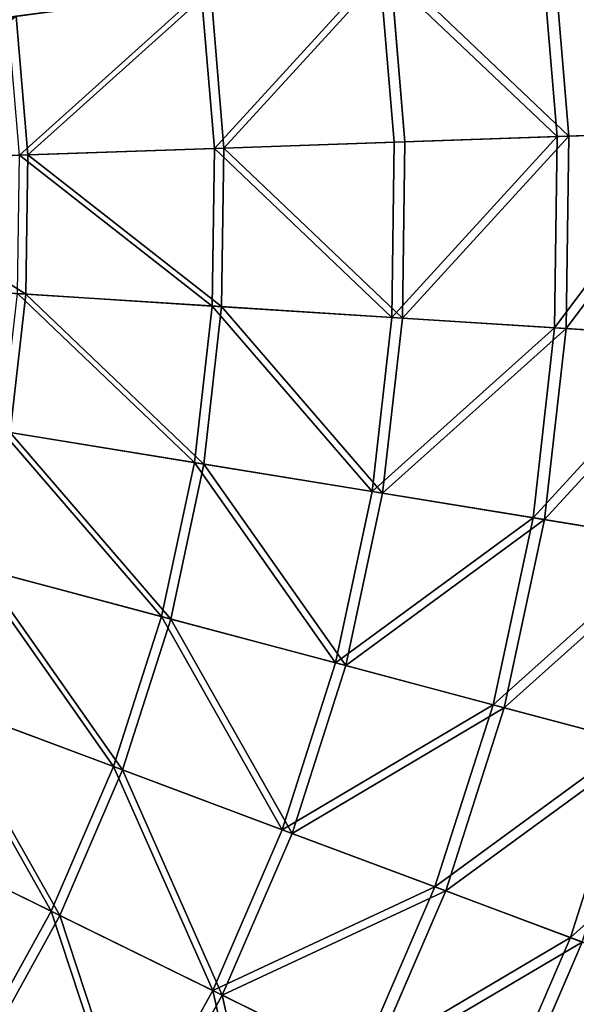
# Model space of a CAD drawing. Extents: x 0 to 335, y 0 to 335.
# Tile 96 of 101: x 261 to 298, y 114 to 180. Entities that reach past the tile are written whole.
import ezdxf

# ---------------------------------------------------------------- set-up
doc = ezdxf.new("R2010")
doc.units = 0
doc.layers.get('0').update_dxf_attribs({"color": 13, "linetype": 'CONTINUOUS'})

# ---------------------------------------------------------------- blocks, each defined once
blk = doc.blocks.new('GROUP_6')
for p, q in [((296.55, 171.871, 104.039), (295.489, 184.509, 104.039)), ((296.257, 184.611, 104.675), (297.323, 171.898, 104.675)), ((285.735, 171.497, 115.964), (284.764, 183.076, 115.964)), ((285.465, 183.17, 116.673), (286.443, 171.521, 116.673)), ((273.559, 181.58, 127.547), (274.438, 171.106, 127.547)), ((273.803, 171.084, 126.772), (272.93, 181.495, 126.772)), ((260.652, 179.856, 137.192), (261.424, 170.655, 137.192)), ((296.55, 171.871, 104.039), (285.735, 171.497, 115.964)), ((286.443, 171.521, 116.673), (297.323, 171.898, 104.675)), ((296.366, 159.191, 104.039), (296.55, 171.871, 104.039)), ((306.143, 172.204, 91.112), (296.55, 171.871, 104.039)), ((297.323, 171.898, 104.675), (297.139, 159.142, 104.675)), ((297.323, 171.898, 104.675), (306.975, 172.232, 91.669)), ((285.735, 171.497, 115.964), (273.803, 171.084, 126.772)), ((274.438, 171.106, 127.547), (286.443, 171.521, 116.673)), ((285.567, 159.878, 115.964), (285.735, 171.497, 115.964)), ((286.443, 171.521, 116.673), (286.273, 159.833, 116.673)), ((247.527, 170.174, 145.517), (261.424, 170.655, 137.192)), ((273.803, 171.084, 126.772), (260.868, 170.636, 136.359)), ((261.424, 170.655, 137.192), (261.29, 161.424, 137.192)), ((261.424, 170.655, 137.192), (274.438, 171.106, 127.547)), ((273.652, 160.637, 126.772), (273.803, 171.084, 126.772)), ((274.438, 171.106, 127.547), (274.286, 160.596, 127.547)), ((247.413, 162.307, 145.517), (261.29, 161.424, 137.192)), ((261.29, 161.424, 137.192), (260.252, 152.249, 137.192)), ((273.652, 160.637, 126.772), (260.735, 161.459, 136.359)), ((261.29, 161.424, 137.192), (274.286, 160.596, 127.547)), ((272.477, 150.255, 126.772), (273.652, 160.637, 126.772)), ((274.286, 160.596, 127.547), (273.104, 150.153, 127.547)), ((285.567, 159.878, 115.964), (273.652, 160.637, 126.772)), ((274.286, 160.596, 127.547), (286.273, 159.833, 116.673)), ((284.261, 148.332, 115.964), (285.567, 159.878, 115.964)), ((286.273, 159.833, 116.673), (284.959, 148.218, 116.673)), ((296.366, 159.191, 104.039), (285.567, 159.878, 115.964)), ((286.273, 159.833, 116.673), (297.139, 159.142, 104.675)), ((294.94, 146.59, 104.039), (296.366, 159.191, 104.039)), ((297.139, 159.142, 104.675), (295.705, 146.465, 104.675)), ((305.945, 158.581, 91.112), (296.366, 159.191, 104.039)), ((297.139, 159.142, 104.675), (306.777, 158.528, 91.669)), ((272.477, 150.255, 126.772), (259.704, 152.339, 136.359)), ((260.252, 152.249, 137.192), (273.104, 150.153, 127.547)), ((270.291, 140.038, 126.772), (272.477, 150.255, 126.772)), ((284.261, 148.332, 115.964), (272.477, 150.255, 126.772)), ((273.104, 150.153, 127.547), (270.904, 139.875, 127.547)), ((273.104, 150.153, 127.547), (284.959, 148.218, 116.673)), ((281.829, 136.97, 115.964), (284.261, 148.332, 115.964)), ((294.94, 146.59, 104.039), (284.261, 148.332, 115.964)), ((284.959, 148.218, 116.673), (282.513, 136.788, 116.673)), ((284.959, 148.218, 116.673), (295.705, 146.465, 104.675)), ((292.287, 134.189, 104.039), (294.94, 146.59, 104.039)), ((295.705, 146.465, 104.675), (293.035, 133.99, 104.675)), ((304.414, 145.044, 91.112), (294.94, 146.59, 104.039)), ((295.705, 146.465, 104.675), (305.236, 144.91, 91.669)), ((270.291, 140.038, 126.772), (257.783, 143.364, 136.359)), ((258.32, 143.221, 137.192), (270.904, 139.875, 127.547)), ((267.113, 130.085, 126.772), (270.291, 140.038, 126.772)), ((270.904, 139.875, 127.547), (267.708, 129.862, 127.547)), ((281.829, 136.97, 115.964), (270.291, 140.038, 126.772)), ((270.904, 139.875, 127.547), (282.513, 136.788, 116.673)), ((278.295, 125.9, 115.964), (281.829, 136.97, 115.964)), ((282.513, 136.788, 116.673), (278.958, 125.652, 116.673)), ((292.287, 134.189, 104.039), (281.829, 136.97, 115.964)), ((282.513, 136.788, 116.673), (293.035, 133.99, 104.675)), ((267.113, 130.085, 126.772), (254.992, 134.621, 136.359)), ((255.513, 134.426, 137.192), (267.708, 129.862, 127.547)), ((288.43, 122.107, 104.039), (292.287, 134.189, 104.039)), ((293.035, 133.99, 104.675), (289.155, 121.836, 104.675)), ((301.563, 131.722, 91.112), (292.287, 134.189, 104.039)), ((293.035, 133.99, 104.675), (302.368, 131.508, 91.669)), ((297.42, 118.743, 91.112), (301.563, 131.722, 91.112)), ((262.976, 120.491, 126.772), (267.113, 130.085, 126.772)), ((278.295, 125.9, 115.964), (267.113, 130.085, 126.772)), ((267.708, 129.862, 127.547), (263.546, 120.211, 127.547)), ((267.708, 129.862, 127.547), (278.958, 125.652, 116.673)), ((262.976, 120.491, 126.772), (251.357, 126.193, 136.359)), ((251.856, 125.948, 137.192), (263.546, 120.211, 127.547)), ((273.694, 115.23, 115.964), (278.295, 125.9, 115.964)), ((278.958, 125.652, 116.673), (274.329, 114.918, 116.673)), ((288.43, 122.107, 104.039), (278.295, 125.9, 115.964)), ((278.958, 125.652, 116.673), (289.155, 121.836, 104.675)), ((283.408, 110.463, 104.039), (288.43, 122.107, 104.039)), ((289.155, 121.836, 104.675), (284.103, 110.121, 104.675)), ((297.42, 118.743, 91.112), (288.43, 122.107, 104.039)), ((289.155, 121.836, 104.675), (298.2, 118.451, 91.669)), ((257.918, 111.348, 126.772), (262.976, 120.491, 126.772)), ((263.546, 120.211, 127.547), (258.458, 111.014, 127.547)), ((273.694, 115.23, 115.964), (262.976, 120.491, 126.772)), ((263.546, 120.211, 127.547), (274.329, 114.918, 116.673)), ((292.025, 106.233, 91.112), (297.42, 118.743, 91.112)), ((298.2, 118.451, 91.669), (292.772, 105.866, 91.669)), ((305.178, 115.84, 77.308), (297.42, 118.743, 91.112)), ((268.068, 105.063, 115.964), (273.694, 115.23, 115.964)), ((283.408, 110.463, 104.039), (273.694, 115.23, 115.964)), ((274.329, 114.918, 116.673), (268.67, 104.69, 116.673)), ((274.329, 114.918, 116.673), (284.103, 110.121, 104.675))]:
    blk.add_line(p, q)
mesh = blk.add_polyface()
corners = [(295.489, 184.509, 104.039), (306.143, 172.204, 91.112), (296.55, 171.871, 104.039), (305.004, 185.78, 91.112)]
mesh.append_faces([[corners[k] for k in face] for face in [(0, 1, 2), (1, 0, 3)]], dxfattribs={"vtx0": -1})
mesh = blk.add_polyface()
corners = [(306.975, 172.232, 91.669), (296.257, 184.611, 104.675), (297.323, 171.898, 104.675), (305.829, 185.89, 91.669)]
mesh.append_faces([[corners[k] for k in face] for face in [(0, 1, 2), (1, 0, 3)]], dxfattribs={"vtx0": -1})
mesh = blk.add_polyface()
corners = [(284.764, 183.076, 115.964), (296.55, 171.871, 104.039), (285.735, 171.497, 115.964), (295.489, 184.509, 104.039)]
mesh.append_faces([[corners[k] for k in face] for face in [(0, 1, 2), (1, 0, 3)]], dxfattribs={"vtx0": -1})
mesh = blk.add_polyface()
corners = [(297.323, 171.898, 104.675), (285.465, 183.17, 116.673), (286.443, 171.521, 116.673), (296.257, 184.611, 104.675)]
mesh.append_faces([[corners[k] for k in face] for face in [(0, 1, 2), (1, 0, 3)]], dxfattribs={"vtx0": -1})
mesh = blk.add_polyface()
corners = [(284.764, 183.076, 115.964), (273.803, 171.084, 126.772), (272.93, 181.495, 126.772), (285.735, 171.497, 115.964)]
mesh.append_faces([[corners[k] for k in face] for face in [(0, 1, 2), (1, 0, 3)]], dxfattribs={"vtx0": -1})
mesh = blk.add_polyface()
corners = [(274.438, 171.106, 127.547), (285.465, 183.17, 116.673), (273.559, 181.58, 127.547), (286.443, 171.521, 116.673)]
mesh.append_faces([[corners[k] for k in face] for face in [(0, 1, 2), (1, 0, 3)]], dxfattribs={"vtx0": -1})
mesh = blk.add_polyface()
corners = [(261.424, 170.655, 137.192), (273.559, 181.58, 127.547), (260.652, 179.856, 137.192), (274.438, 171.106, 127.547)]
mesh.append_faces([[corners[k] for k in face] for face in [(0, 1, 2), (1, 0, 3)]], dxfattribs={"vtx0": -1})
mesh = blk.add_polyface()
corners = [(272.93, 181.495, 126.772), (260.868, 170.636, 136.359), (260.101, 179.782, 136.359), (273.803, 171.084, 126.772)]
mesh.append_faces([[corners[k] for k in face] for face in [(0, 1, 2), (1, 0, 3)]], dxfattribs={"vtx0": -1})
mesh = blk.add_polyface()
corners = [(247.527, 170.174, 145.517), (260.652, 179.856, 137.192), (246.869, 178.015, 145.517), (261.424, 170.655, 137.192)]
mesh.append_faces([[corners[k] for k in face] for face in [(0, 1, 2), (1, 0, 3)]], dxfattribs={"vtx0": -1})
mesh = blk.add_polyface()
corners = [(285.567, 159.878, 115.964), (296.55, 171.871, 104.039), (296.366, 159.191, 104.039), (285.735, 171.497, 115.964)]
mesh.append_faces([[corners[k] for k in face] for face in [(0, 1, 2), (1, 0, 3)]], dxfattribs={"vtx0": -1})
mesh = blk.add_polyface()
corners = [(297.323, 171.898, 104.675), (286.273, 159.833, 116.673), (297.139, 159.142, 104.675), (286.443, 171.521, 116.673)]
mesh.append_faces([[corners[k] for k in face] for face in [(0, 1, 2), (1, 0, 3)]], dxfattribs={"vtx0": -1})
mesh = blk.add_polyface()
corners = [(296.366, 159.191, 104.039), (306.143, 172.204, 91.112), (305.945, 158.581, 91.112), (296.55, 171.871, 104.039)]
mesh.append_faces([[corners[k] for k in face] for face in [(0, 1, 2), (1, 0, 3)]], dxfattribs={"vtx0": -1})
mesh = blk.add_polyface()
corners = [(306.975, 172.232, 91.669), (297.139, 159.142, 104.675), (306.777, 158.528, 91.669), (297.323, 171.898, 104.675)]
mesh.append_faces([[corners[k] for k in face] for face in [(0, 1, 2), (1, 0, 3)]], dxfattribs={"vtx0": -1})
mesh = blk.add_polyface()
corners = [(273.803, 171.084, 126.772), (285.567, 159.878, 115.964), (273.652, 160.637, 126.772), (285.735, 171.497, 115.964)]
mesh.append_faces([[corners[k] for k in face] for face in [(0, 1, 2), (1, 0, 3)]], dxfattribs={"vtx0": -1})
mesh = blk.add_polyface()
corners = [(286.273, 159.833, 116.673), (274.438, 171.106, 127.547), (274.286, 160.596, 127.547), (286.443, 171.521, 116.673)]
mesh.append_faces([[corners[k] for k in face] for face in [(0, 1, 2), (1, 0, 3)]], dxfattribs={"vtx0": -1})
mesh = blk.add_polyface()
corners = [(261.29, 161.424, 137.192), (247.527, 170.174, 145.517), (247.413, 162.307, 145.517), (261.424, 170.655, 137.192)]
mesh.append_faces([[corners[k] for k in face] for face in [(0, 1, 2), (1, 0, 3)]], dxfattribs={"vtx0": -1})
mesh = blk.add_polyface()
corners = [(260.868, 170.636, 136.359), (273.652, 160.637, 126.772), (260.735, 161.459, 136.359), (273.803, 171.084, 126.772)]
mesh.append_faces([[corners[k] for k in face] for face in [(0, 1, 2), (1, 0, 3)]], dxfattribs={"vtx0": -1})
mesh = blk.add_polyface()
corners = [(274.286, 160.596, 127.547), (261.424, 170.655, 137.192), (261.29, 161.424, 137.192), (274.438, 171.106, 127.547)]
mesh.append_faces([[corners[k] for k in face] for face in [(0, 1, 2), (1, 0, 3)]], dxfattribs={"vtx0": -1})
mesh = blk.add_polyface()
corners = [(260.252, 152.249, 137.192), (247.413, 162.307, 145.517), (246.529, 154.489, 145.517), (261.29, 161.424, 137.192)]
mesh.append_faces([[corners[k] for k in face] for face in [(0, 1, 2), (1, 0, 3)]], dxfattribs={"vtx0": -1})
mesh = blk.add_polyface()
corners = [(260.735, 161.459, 136.359), (272.477, 150.255, 126.772), (259.704, 152.339, 136.359), (273.652, 160.637, 126.772)]
mesh.append_faces([[corners[k] for k in face] for face in [(0, 1, 2), (1, 0, 3)]], dxfattribs={"vtx0": -1})
mesh = blk.add_polyface()
corners = [(273.104, 150.153, 127.547), (261.29, 161.424, 137.192), (260.252, 152.249, 137.192), (274.286, 160.596, 127.547)]
mesh.append_faces([[corners[k] for k in face] for face in [(0, 1, 2), (1, 0, 3)]], dxfattribs={"vtx0": -1})
mesh = blk.add_polyface()
corners = [(273.652, 160.637, 126.772), (284.261, 148.332, 115.964), (272.477, 150.255, 126.772), (285.567, 159.878, 115.964)]
mesh.append_faces([[corners[k] for k in face] for face in [(0, 1, 2), (1, 0, 3)]], dxfattribs={"vtx0": -1})
mesh = blk.add_polyface()
corners = [(284.959, 148.218, 116.673), (274.286, 160.596, 127.547), (273.104, 150.153, 127.547), (286.273, 159.833, 116.673)]
mesh.append_faces([[corners[k] for k in face] for face in [(0, 1, 2), (1, 0, 3)]], dxfattribs={"vtx0": -1})
mesh = blk.add_polyface()
corners = [(284.261, 148.332, 115.964), (296.366, 159.191, 104.039), (294.94, 146.59, 104.039), (285.567, 159.878, 115.964)]
mesh.append_faces([[corners[k] for k in face] for face in [(0, 1, 2), (1, 0, 3)]], dxfattribs={"vtx0": -1})
mesh = blk.add_polyface()
corners = [(297.139, 159.142, 104.675), (284.959, 148.218, 116.673), (295.705, 146.465, 104.675), (286.273, 159.833, 116.673)]
mesh.append_faces([[corners[k] for k in face] for face in [(0, 1, 2), (1, 0, 3)]], dxfattribs={"vtx0": -1})
mesh = blk.add_polyface()
corners = [(294.94, 146.59, 104.039), (305.945, 158.581, 91.112), (304.414, 145.044, 91.112), (296.366, 159.191, 104.039)]
mesh.append_faces([[corners[k] for k in face] for face in [(0, 1, 2), (1, 0, 3)]], dxfattribs={"vtx0": -1})
mesh = blk.add_polyface()
corners = [(306.777, 158.528, 91.669), (295.705, 146.465, 104.675), (305.236, 144.91, 91.669), (297.139, 159.142, 104.675)]
mesh.append_faces([[corners[k] for k in face] for face in [(0, 1, 2), (1, 0, 3)]], dxfattribs={"vtx0": -1})
mesh = blk.add_polyface()
corners = [(259.704, 152.339, 136.359), (270.291, 140.038, 126.772), (257.783, 143.364, 136.359), (272.477, 150.255, 126.772)]
mesh.append_faces([[corners[k] for k in face] for face in [(0, 1, 2), (1, 0, 3)]], dxfattribs={"vtx0": -1})
mesh = blk.add_polyface()
corners = [(270.904, 139.875, 127.547), (260.252, 152.249, 137.192), (258.32, 143.221, 137.192), (273.104, 150.153, 127.547)]
mesh.append_faces([[corners[k] for k in face] for face in [(0, 1, 2), (1, 0, 3)]], dxfattribs={"vtx0": -1})
mesh = blk.add_polyface()
corners = [(272.477, 150.255, 126.772), (281.829, 136.97, 115.964), (270.291, 140.038, 126.772), (284.261, 148.332, 115.964)]
mesh.append_faces([[corners[k] for k in face] for face in [(0, 1, 2), (1, 0, 3)]], dxfattribs={"vtx0": -1})
mesh = blk.add_polyface()
corners = [(282.513, 136.788, 116.673), (273.104, 150.153, 127.547), (270.904, 139.875, 127.547), (284.959, 148.218, 116.673)]
mesh.append_faces([[corners[k] for k in face] for face in [(0, 1, 2), (1, 0, 3)]], dxfattribs={"vtx0": -1})
mesh = blk.add_polyface()
corners = [(281.829, 136.97, 115.964), (294.94, 146.59, 104.039), (292.287, 134.189, 104.039), (284.261, 148.332, 115.964)]
mesh.append_faces([[corners[k] for k in face] for face in [(0, 1, 2), (1, 0, 3)]], dxfattribs={"vtx0": -1})
mesh = blk.add_polyface()
corners = [(295.705, 146.465, 104.675), (282.513, 136.788, 116.673), (293.035, 133.99, 104.675), (284.959, 148.218, 116.673)]
mesh.append_faces([[corners[k] for k in face] for face in [(0, 1, 2), (1, 0, 3)]], dxfattribs={"vtx0": -1})
mesh = blk.add_polyface()
corners = [(292.287, 134.189, 104.039), (304.414, 145.044, 91.112), (301.563, 131.722, 91.112), (294.94, 146.59, 104.039)]
mesh.append_faces([[corners[k] for k in face] for face in [(0, 1, 2), (1, 0, 3)]], dxfattribs={"vtx0": -1})
mesh = blk.add_polyface()
corners = [(305.236, 144.91, 91.669), (293.035, 133.99, 104.675), (302.368, 131.508, 91.669), (295.705, 146.465, 104.675)]
mesh.append_faces([[corners[k] for k in face] for face in [(0, 1, 2), (1, 0, 3)]], dxfattribs={"vtx0": -1})
mesh = blk.add_polyface()
corners = [(257.783, 143.364, 136.359), (267.113, 130.085, 126.772), (254.992, 134.621, 136.359), (270.291, 140.038, 126.772)]
mesh.append_faces([[corners[k] for k in face] for face in [(0, 1, 2), (1, 0, 3)]], dxfattribs={"vtx0": -1})
mesh = blk.add_polyface()
corners = [(267.708, 129.862, 127.547), (258.32, 143.221, 137.192), (255.513, 134.426, 137.192), (270.904, 139.875, 127.547)]
mesh.append_faces([[corners[k] for k in face] for face in [(0, 1, 2), (1, 0, 3)]], dxfattribs={"vtx0": -1})
mesh = blk.add_polyface()
corners = [(270.291, 140.038, 126.772), (278.295, 125.9, 115.964), (267.113, 130.085, 126.772), (281.829, 136.97, 115.964)]
mesh.append_faces([[corners[k] for k in face] for face in [(0, 1, 2), (1, 0, 3)]], dxfattribs={"vtx0": -1})
mesh = blk.add_polyface()
corners = [(278.958, 125.652, 116.673), (270.904, 139.875, 127.547), (267.708, 129.862, 127.547), (282.513, 136.788, 116.673)]
mesh.append_faces([[corners[k] for k in face] for face in [(0, 1, 2), (1, 0, 3)]], dxfattribs={"vtx0": -1})
mesh = blk.add_polyface()
corners = [(278.295, 125.9, 115.964), (292.287, 134.189, 104.039), (288.43, 122.107, 104.039), (281.829, 136.97, 115.964)]
mesh.append_faces([[corners[k] for k in face] for face in [(0, 1, 2), (1, 0, 3)]], dxfattribs={"vtx0": -1})
mesh = blk.add_polyface()
corners = [(293.035, 133.99, 104.675), (278.958, 125.652, 116.673), (289.155, 121.836, 104.675), (282.513, 136.788, 116.673)]
mesh.append_faces([[corners[k] for k in face] for face in [(0, 1, 2), (1, 0, 3)]], dxfattribs={"vtx0": -1})
mesh = blk.add_polyface()
corners = [(254.992, 134.621, 136.359), (262.976, 120.491, 126.772), (251.357, 126.193, 136.359), (267.113, 130.085, 126.772)]
mesh.append_faces([[corners[k] for k in face] for face in [(0, 1, 2), (1, 0, 3)]], dxfattribs={"vtx0": -1})
mesh = blk.add_polyface()
corners = [(263.546, 120.211, 127.547), (255.513, 134.426, 137.192), (251.856, 125.948, 137.192), (267.708, 129.862, 127.547)]
mesh.append_faces([[corners[k] for k in face] for face in [(0, 1, 2), (1, 0, 3)]], dxfattribs={"vtx0": -1})
mesh = blk.add_polyface()
corners = [(288.43, 122.107, 104.039), (301.563, 131.722, 91.112), (297.42, 118.743, 91.112), (292.287, 134.189, 104.039)]
mesh.append_faces([[corners[k] for k in face] for face in [(0, 1, 2), (1, 0, 3)]], dxfattribs={"vtx0": -1})
mesh = blk.add_polyface()
corners = [(302.368, 131.508, 91.669), (289.155, 121.836, 104.675), (298.2, 118.451, 91.669), (293.035, 133.99, 104.675)]
mesh.append_faces([[corners[k] for k in face] for face in [(0, 1, 2), (1, 0, 3)]], dxfattribs={"vtx0": -1})
mesh = blk.add_polyface()
corners = [(297.42, 118.743, 91.112), (309.568, 129.593, 77.308), (305.178, 115.84, 77.308), (301.563, 131.722, 91.112)]
mesh.append_faces([[corners[k] for k in face] for face in [(0, 1, 2), (1, 0, 3)]], dxfattribs={"vtx0": -1})
mesh = blk.add_polyface()
corners = [(267.113, 130.085, 126.772), (273.694, 115.23, 115.964), (262.976, 120.491, 126.772), (278.295, 125.9, 115.964)]
mesh.append_faces([[corners[k] for k in face] for face in [(0, 1, 2), (1, 0, 3)]], dxfattribs={"vtx0": -1})
mesh = blk.add_polyface()
corners = [(274.329, 114.918, 116.673), (267.708, 129.862, 127.547), (263.546, 120.211, 127.547), (278.958, 125.652, 116.673)]
mesh.append_faces([[corners[k] for k in face] for face in [(0, 1, 2), (1, 0, 3)]], dxfattribs={"vtx0": -1})
mesh = blk.add_polyface()
corners = [(251.357, 126.193, 136.359), (257.918, 111.348, 126.772), (246.914, 118.162, 136.359), (262.976, 120.491, 126.772)]
mesh.append_faces([[corners[k] for k in face] for face in [(0, 1, 2), (1, 0, 3)]], dxfattribs={"vtx0": -1})
mesh = blk.add_polyface()
corners = [(258.458, 111.014, 127.547), (251.856, 125.948, 137.192), (247.387, 117.869, 137.192), (263.546, 120.211, 127.547)]
mesh.append_faces([[corners[k] for k in face] for face in [(0, 1, 2), (1, 0, 3)]], dxfattribs={"vtx0": -1})
mesh = blk.add_polyface()
corners = [(273.694, 115.23, 115.964), (288.43, 122.107, 104.039), (283.408, 110.463, 104.039), (278.295, 125.9, 115.964)]
mesh.append_faces([[corners[k] for k in face] for face in [(0, 1, 2), (1, 0, 3)]], dxfattribs={"vtx0": -1})
mesh = blk.add_polyface()
corners = [(289.155, 121.836, 104.675), (274.329, 114.918, 116.673), (284.103, 110.121, 104.675), (278.958, 125.652, 116.673)]
mesh.append_faces([[corners[k] for k in face] for face in [(0, 1, 2), (1, 0, 3)]], dxfattribs={"vtx0": -1})
mesh = blk.add_polyface()
corners = [(283.408, 110.463, 104.039), (297.42, 118.743, 91.112), (292.025, 106.233, 91.112), (288.43, 122.107, 104.039)]
mesh.append_faces([[corners[k] for k in face] for face in [(0, 1, 2), (1, 0, 3)]], dxfattribs={"vtx0": -1})
mesh = blk.add_polyface()
corners = [(298.2, 118.451, 91.669), (284.103, 110.121, 104.675), (292.772, 105.866, 91.669), (289.155, 121.836, 104.675)]
mesh.append_faces([[corners[k] for k in face] for face in [(0, 1, 2), (1, 0, 3)]], dxfattribs={"vtx0": -1})
mesh = blk.add_polyface()
corners = [(262.976, 120.491, 126.772), (268.068, 105.063, 115.964), (257.918, 111.348, 126.772), (273.694, 115.23, 115.964)]
mesh.append_faces([[corners[k] for k in face] for face in [(0, 1, 2), (1, 0, 3)]], dxfattribs={"vtx0": -1})
mesh = blk.add_polyface()
corners = [(268.67, 104.69, 116.673), (263.546, 120.211, 127.547), (258.458, 111.014, 127.547), (274.329, 114.918, 116.673)]
mesh.append_faces([[corners[k] for k in face] for face in [(0, 1, 2), (1, 0, 3)]], dxfattribs={"vtx0": -1})
mesh = blk.add_polyface()
corners = [(292.025, 106.233, 91.112), (305.178, 115.84, 77.308), (299.461, 102.584, 77.308), (297.42, 118.743, 91.112)]
mesh.append_faces([[corners[k] for k in face] for face in [(0, 1, 2), (1, 0, 3)]], dxfattribs={"vtx0": -1})
mesh = blk.add_polyface()
corners = [(306.006, 115.53, 77.78), (292.772, 105.866, 91.669), (300.254, 102.194, 77.78), (298.2, 118.451, 91.669)]
mesh.append_faces([[corners[k] for k in face] for face in [(0, 1, 2), (1, 0, 3)]], dxfattribs={"vtx0": -1})
mesh = blk.add_polyface()
corners = [(273.694, 115.23, 115.964), (277.268, 99.366, 104.039), (268.068, 105.063, 115.964), (283.408, 110.463, 104.039)]
mesh.append_faces([[corners[k] for k in face] for face in [(0, 1, 2), (1, 0, 3)]], dxfattribs={"vtx0": -1})
mesh = blk.add_polyface()
corners = [(277.927, 98.958, 104.675), (274.329, 114.918, 116.673), (268.67, 104.69, 116.673), (284.103, 110.121, 104.675)]
mesh.append_faces([[corners[k] for k in face] for face in [(0, 1, 2), (1, 0, 3)]], dxfattribs={"vtx0": -1})
blk = doc.blocks.new('GROUP_1')
blk.add_blockref('GROUP_6', (0, 0))

msp = doc.modelspace()

# ---------------------------------------------------------------- block references
msp.add_blockref('GROUP_1', (0, 0))

doc.saveas('drawing.dxf')
